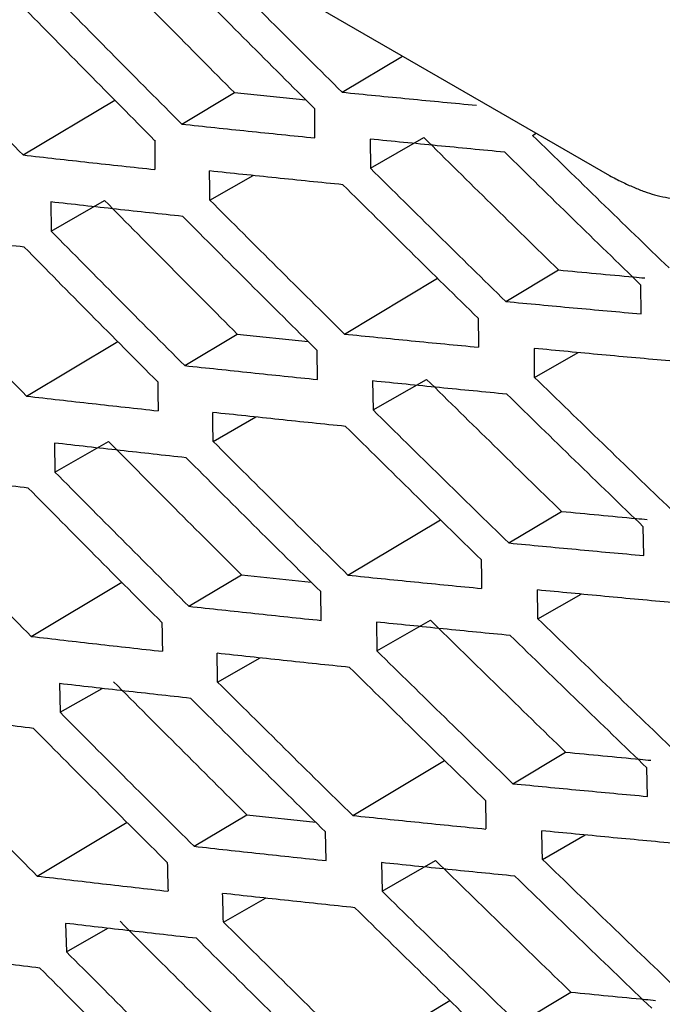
# Model space of a CAD drawing. Header units: millimetres. Extents: x -0.44 to 1.31, y -0.87 to 1.29.
# Tile 153 of 182: x 0.9355 to 0.94413, y 0.85434 to 0.86756. Entities that reach past the tile are written whole.
import ezdxf

# ---------------------------------------------------------------- set-up
doc = ezdxf.new("R2010")
doc.units = ezdxf.units.MM

msp = doc.modelspace()

# ---------------------------------------------------------------- linework, layer by layer
at = {"color": 7, "linetype": 'Continuous', "lineweight": 25}
for p, q in [((0.910616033, 0.8844047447), (0.9434219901, 0.8654667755)), ((0.9398313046, 0.8665857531), (0.9406421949, 0.8670714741)), ((0.9376771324, 0.8661574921), (0.9383840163, 0.8665809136)), ((0.9383840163, 0.8665809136), (0.9393455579, 0.8664814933)), ((0.935545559, 0.8657428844), (0.9367782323, 0.8664812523)), ((0.9394654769, 0.8659725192), (0.93946241, 0.8663644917)), ((0.9423894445, 0.8660061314), (0.9424388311, 0.8660343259)), ((0.9402073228, 0.8659561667), (0.9402104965, 0.8655646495)), ((0.9402104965, 0.86556465), (0.9409303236, 0.8659755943)), ((0.9380545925, 0.8651364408), (0.9386351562, 0.8654678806)), ((0.9359165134, 0.8651129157), (0.9359217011, 0.8647212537)), ((0.9359217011, 0.8647212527), (0.9366410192, 0.8651319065)), ((0.942030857, 0.8637748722), (0.9427381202, 0.8641985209)), ((0.9398622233, 0.8633380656), (0.9411138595, 0.8640877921)), ((0.9438473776, 0.8636085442), (0.9438443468, 0.8639966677)), ((0.9377162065, 0.8629146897), (0.9384230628, 0.8633380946)), ((0.9384230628, 0.8633380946), (0.9393735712, 0.8632382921)), ((0.9355927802, 0.862504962), (0.9368171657, 0.8632383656)), ((0.9394998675, 0.8627273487), (0.9394948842, 0.8631172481)), ((0.9424167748, 0.8627555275), (0.9430023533, 0.8630898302)), ((0.940246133, 0.8623187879), (0.9409659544, 0.862729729)), ((0.9402409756, 0.862708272), (0.940246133, 0.8623187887)), ((0.9380985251, 0.8618953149), (0.9386741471, 0.8622239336)), ((0.9359667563, 0.8618740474), (0.9359739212, 0.8614848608)), ((0.9359739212, 0.8614848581), (0.9366932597, 0.8618955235)), ((0.942069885, 0.8605320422), (0.9427771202, 0.8609556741)), ((0.9399094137, 0.8601001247), (0.9411527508, 0.8608448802)), ((0.9438817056, 0.860363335), (0.943876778, 0.8607493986)), ((0.9377715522, 0.8596816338), (0.9384784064, 0.8601050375)), ((0.9384784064, 0.8601050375), (0.9394170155, 0.8600049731)), ((0.9356562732, 0.8592767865), (0.9368719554, 0.8600049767)), ((0.9395502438, 0.8594919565), (0.9395433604, 0.8598793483)), ((0.9424606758, 0.8595143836), (0.9430413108, 0.8598458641)), ((0.9402912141, 0.859469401), (0.9402983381, 0.859082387)), ((0.9402983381, 0.8590823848), (0.9410181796, 0.8594933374)), ((0.9381590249, 0.8586636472), (0.9387290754, 0.8589890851)), ((0.9360335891, 0.8586442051), (0.9360427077, 0.8582579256)), ((0.9360427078, 0.8582579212), (0.9366060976, 0.8585795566)), ((0.9421251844, 0.8572989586), (0.9428324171, 0.857722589)), ((0.9399728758, 0.8568719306), (0.9412074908, 0.8576114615)), ((0.9439320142, 0.857127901), (0.943925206, 0.8575114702)), ((0.9357360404, 0.856058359), (0.93694261, 0.8567810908)), ((0.9378431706, 0.8564583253), (0.9385500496, 0.8568817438)), ((0.9385500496, 0.8568817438), (0.9394758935, 0.8567815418)), ((0.9396166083, 0.8562663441), (0.9396078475, 0.8566507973)), ((0.942521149, 0.8562827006), (0.943096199, 0.8566109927)), ((0.9403671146, 0.8558554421), (0.9410870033, 0.8562664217)), ((0.9403580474, 0.8562395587), (0.9403671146, 0.8558554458)), ((0.9382360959, 0.8554414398), (0.938799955, 0.8557633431)), ((0.9361170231, 0.8554233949), (0.9361280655, 0.8550404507)), ((0.9361280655, 0.8550404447), (0.9366849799, 0.8553583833)), ((0.9421967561, 0.8540756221), (0.9429040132, 0.8544992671)), ((0.9400526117, 0.8536534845), (0.9412780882, 0.8543875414))]:
    msp.add_line(p, q, dxfattribs=at)
for points in [[(0.9366053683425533, 0.8683777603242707), (0.9371960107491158, 0.86777748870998), (0.9377888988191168, 0.867178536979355), (0.9383840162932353, 0.8665809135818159)], [(0.9373131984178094, 0.8659397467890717), (0.9373145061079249, 0.86580900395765), (0.9373158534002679, 0.8656782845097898), (0.9373172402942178, 0.8655475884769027)], [(0.9409303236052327, 0.8659755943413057), (0.9415307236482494, 0.8653818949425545), (0.9421333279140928, 0.8647895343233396), (0.9427381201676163, 0.8641985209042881)], [(0.9380548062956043, 0.8651365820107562), (0.9380533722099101, 0.8652671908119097), (0.9380519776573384, 0.8653978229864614), (0.9380506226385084, 0.8655284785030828)], [(0.9366410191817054, 0.8651319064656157), (0.9372327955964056, 0.8645326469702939), (0.9378268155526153, 0.8639347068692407), (0.9384230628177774, 0.8633380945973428)], [(0.9416586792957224, 0.863550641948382), (0.9416599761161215, 0.8634208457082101), (0.941661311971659, 0.863291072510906), (0.9416626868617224, 0.8631613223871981)], [(0.9424169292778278, 0.8627556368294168), (0.9424155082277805, 0.8628851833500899), (0.9424141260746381, 0.8630147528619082), (0.9424127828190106, 0.8631443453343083)], [(0.940965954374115, 0.8627297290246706), (0.9415674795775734, 0.8621370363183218), (0.942171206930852, 0.8615456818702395), (0.9427771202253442, 0.8609556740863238)], [(0.9373536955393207, 0.8626971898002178), (0.9373556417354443, 0.8625672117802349), (0.9373576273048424, 0.8624372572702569), (0.9373596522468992, 0.8623073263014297)], [(0.9380987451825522, 0.8618954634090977), (0.9380966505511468, 0.8620253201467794), (0.9380945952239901, 0.8621552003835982), (0.9380925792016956, 0.8622851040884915)], [(0.9366932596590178, 0.8618955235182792), (0.9372860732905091, 0.861297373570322), (0.9378811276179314, 0.8607005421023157), (0.9384784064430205, 0.8601050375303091)], [(0.9416991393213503, 0.8603080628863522), (0.941701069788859, 0.8601790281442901), (0.9417030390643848, 0.8600500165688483), (0.9417050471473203, 0.8599210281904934)], [(0.9424608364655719, 0.8595144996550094), (0.9424587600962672, 0.8596432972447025), (0.9424567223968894, 0.859772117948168), (0.9424547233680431, 0.8599009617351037)], [(0.937410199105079, 0.8594639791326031), (0.9374127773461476, 0.859334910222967), (0.9374153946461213, 0.8592058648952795), (0.9374180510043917, 0.8590768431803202)], [(0.9410181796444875, 0.859493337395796), (0.9416207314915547, 0.8589017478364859), (0.9422254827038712, 0.8583114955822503), (0.9428324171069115, 0.8577225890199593)], [(0.9381592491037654, 0.8586638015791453), (0.9381565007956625, 0.8587927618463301), (0.9381537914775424, 0.8589217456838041), (0.9381511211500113, 0.8590507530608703)], [(0.9367620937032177, 0.8586686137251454), (0.9373558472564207, 0.8580716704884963), (0.9379518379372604, 0.8574760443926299), (0.9385500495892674, 0.8568817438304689)], [(0.941755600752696, 0.8570748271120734), (0.9417581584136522, 0.8569466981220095), (0.9417607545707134, 0.8568185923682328), (0.9417633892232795, 0.856690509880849)], [(0.9425213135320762, 0.8562828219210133), (0.9425185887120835, 0.8564107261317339), (0.9425159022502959, 0.8565386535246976), (0.9425132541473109, 0.856666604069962)], [(0.9410870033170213, 0.8562664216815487), (0.9416904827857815, 0.855676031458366), (0.9422961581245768, 0.8550869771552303), (0.9429040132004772, 0.8544992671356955)], [(0.9374827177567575, 0.8562401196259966), (0.9374859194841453, 0.8561121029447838), (0.9374891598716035, 0.8559841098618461), (0.9374924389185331, 0.8558561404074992)], [(0.9382363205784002, 0.8554415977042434), (0.9382329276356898, 0.8555695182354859), (0.9382295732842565, 0.8556974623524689), (0.9382262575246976, 0.8558254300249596)], [(0.9368475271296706, 0.8554511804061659), (0.9374421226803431, 0.8548555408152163), (0.9380389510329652, 0.8542612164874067), (0.9386379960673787, 0.8536682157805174)]]:
    msp.add_open_spline(points, degree=3, dxfattribs=at)
for points, knots in [([(0.9380272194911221, 0.8683870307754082), (0.9383267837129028, 0.8680864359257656), (0.9389262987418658, 0.867484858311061), (0.9395295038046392, 0.8668855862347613), (0.9398313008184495, 0.8665857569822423)], [0, 0, 0, 0, 0.4996775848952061, 1, 1, 1, 1]), ([(0.9394624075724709, 0.8663644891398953), (0.9391610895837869, 0.8666647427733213), (0.9385588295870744, 0.8672648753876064), (0.9379602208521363, 0.8678672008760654), (0.9376611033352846, 0.8681681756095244)], [0, 0, 0, 0, 0.5003121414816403, 1, 1, 1, 1]), ([(0.9358860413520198, 0.8679671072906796), (0.9361834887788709, 0.8676650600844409), (0.9367786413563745, 0.8670607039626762), (0.9373775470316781, 0.8664586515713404), (0.9376771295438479, 0.8661574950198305)], [0, 0, 0, 0, 0.4997834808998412, 1, 1, 1, 1]), ([(0.9373129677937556, 0.8659396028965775), (0.9370138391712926, 0.8662411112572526), (0.9364158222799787, 0.8668438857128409), (0.9358215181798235, 0.8674488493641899), (0.9355244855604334, 0.8677512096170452)], [0, 0, 0, 0, 0.5002009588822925, 1, 1, 1, 1]), ([(0.9337678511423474, 0.8675604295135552), (0.9340631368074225, 0.8672569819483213), (0.9346538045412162, 0.8666499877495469), (0.935248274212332, 0.8660452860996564), (0.9355455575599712, 0.8657428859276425)], [0, 0, 0, 0, 0.4999183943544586, 1, 1, 1, 1]), ([(0.9398312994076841, 0.866585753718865), (0.9401309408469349, 0.8665561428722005), (0.9407307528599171, 0.8664968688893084), (0.9413341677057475, 0.8664398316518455), (0.9416361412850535, 0.8664112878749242)], [0, 0, 0, 0, 0.4995589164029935, 1, 1, 1, 1]), ([(0.9376771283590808, 0.8661574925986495), (0.9379740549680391, 0.8661261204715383), (0.9385683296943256, 0.8660633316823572), (0.9391662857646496, 0.8660028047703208), (0.9394654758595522, 0.8659725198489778)], [0, 0, 0, 0, 0.4996453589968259, 1, 1, 1, 1]), ([(0.9420148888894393, 0.8657807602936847), (0.9417124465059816, 0.8658095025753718), (0.9411081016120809, 0.8658669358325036), (0.9405074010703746, 0.8659264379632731), (0.9402073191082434, 0.8659561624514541)], [0, 0, 0, 0, 0.5004466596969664, 1, 1, 1, 1]), ([(0.94238943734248, 0.866006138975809), (0.9426937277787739, 0.865709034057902), (0.9433028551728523, 0.865114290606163), (0.9439155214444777, 0.864521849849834), (0.9442221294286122, 0.8642253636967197)], [0, 0, 0, 0, 0.4995513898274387, 1, 1, 1, 1]), ([(0.9438443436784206, 0.8639966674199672), (0.9435382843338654, 0.8642937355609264), (0.9429267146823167, 0.8648873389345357), (0.9423186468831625, 0.865483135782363), (0.9420148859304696, 0.8657807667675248)], [0, 0, 0, 0, 0.5004488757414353, 1, 1, 1, 1]), ([(0.935545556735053, 0.8657428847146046), (0.9358397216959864, 0.8657097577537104), (0.9364283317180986, 0.8656434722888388), (0.9370206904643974, 0.865579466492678), (0.937317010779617, 0.8655474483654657)], [0, 0, 0, 0, 0.4997620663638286, 1, 1, 1, 1]), ([(0.9434219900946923, 0.8654667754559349), (0.9434780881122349, 0.8654375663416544), (0.9435866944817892, 0.8653810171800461), (0.9437439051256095, 0.865309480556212), (0.9438899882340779, 0.865251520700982), (0.94408157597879, 0.8651895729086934), (0.944320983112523, 0.8651449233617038), (0.944599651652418, 0.8651456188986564), (0.9448600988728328, 0.8651960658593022), (0.9450905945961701, 0.8652986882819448), (0.9452947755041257, 0.865453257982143), (0.9454090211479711, 0.8655891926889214), (0.9454686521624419, 0.8656601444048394)], [0, 0, 0, 0, 0.0687838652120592, 0.1331663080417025, 0.1933000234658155, 0.2493724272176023, 0.3723721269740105, 0.499608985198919, 0.6263467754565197, 0.7497082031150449, 0.869359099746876, 1, 1, 1, 1]), ([(0.9398411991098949, 0.8653431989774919), (0.9395415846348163, 0.8653735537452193), (0.9389427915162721, 0.8654342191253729), (0.9383477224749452, 0.8654969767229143), (0.9380504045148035, 0.8655283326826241)], [0, 0, 0, 0, 0.5003639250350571, 0.9999999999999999, 0.9999999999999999, 0.9999999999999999, 0.9999999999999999]), ([(0.9402104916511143, 0.8655646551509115), (0.9405127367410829, 0.8652660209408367), (0.9411177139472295, 0.8646682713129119), (0.9417263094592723, 0.8640728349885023), (0.9420308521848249, 0.8637748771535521)], [0, 0, 0, 0, 0.4995974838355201, 1, 1, 1, 1]), ([(0.941658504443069, 0.863550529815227), (0.9413544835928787, 0.8638489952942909), (0.9407469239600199, 0.864445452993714), (0.9401429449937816, 0.8650441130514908), (0.9398411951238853, 0.8653432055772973)], [0, 0, 0, 0, 0.500396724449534, 1, 1, 1, 1]), ([(0.9376901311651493, 0.8649180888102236), (0.9373934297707, 0.8649500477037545), (0.9368003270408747, 0.8650139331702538), (0.9362110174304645, 0.8650799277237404), (0.9359165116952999, 0.8651129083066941)], [0, 0, 0, 0, 0.5002529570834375, 1, 1, 1, 1]), ([(0.9380545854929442, 0.8651364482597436), (0.9383547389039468, 0.8648363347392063), (0.9389554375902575, 0.8642357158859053), (0.9395598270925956, 0.8636374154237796), (0.9398622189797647, 0.8633380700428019)], [0, 0, 0, 0, 0.49967382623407, 1, 1, 1, 1]), ([(0.9394948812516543, 0.8631172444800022), (0.9391929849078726, 0.8634170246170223), (0.9385895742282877, 0.8640162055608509), (0.9379898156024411, 0.8646175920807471), (0.9376901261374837, 0.8649180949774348)], [0, 0, 0, 0, 0.5003165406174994, 0.9999999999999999, 0.9999999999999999, 0.9999999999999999, 0.9999999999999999]), ([(0.9355616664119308, 0.8645056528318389), (0.9352679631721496, 0.8645392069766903), (0.934680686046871, 0.8646063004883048), (0.9340972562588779, 0.8646755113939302), (0.9338056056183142, 0.8647101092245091)], [0, 0, 0, 0, 0.5001101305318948, 1, 1, 1, 1]), ([(0.9359216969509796, 0.8647212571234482), (0.9362197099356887, 0.8644197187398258), (0.9368160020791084, 0.8638163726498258), (0.9374160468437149, 0.8632153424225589), (0.93771620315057, 0.8629146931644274)], [0, 0, 0, 0, 0.499776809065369, 1, 1, 1, 1]), ([(0.9373534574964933, 0.8626970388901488), (0.9370537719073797, 0.8629980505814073), (0.9364546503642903, 0.8635998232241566), (0.9358592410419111, 0.864203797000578), (0.9355616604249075, 0.8645056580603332)], [0, 0, 0, 0, 0.5002083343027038, 1, 1, 1, 1]), ([(0.9338117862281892, 0.8643193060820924), (0.9341076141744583, 0.8640163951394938), (0.9346993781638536, 0.8634104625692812), (0.9352949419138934, 0.8628068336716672), (0.9355927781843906, 0.8625049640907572)], [0, 0, 0, 0, 0.4999086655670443, 1, 1, 1, 1]), ([(0.9427381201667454, 0.8641985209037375), (0.943073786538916, 0.8641670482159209), (0.9434587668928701, 0.8641309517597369), (0.9438458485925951, 0.8640961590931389), (0.9438954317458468, 0.8640917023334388)], [0, 0, 0, 0, 0.8719051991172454, 1, 1, 1, 1]), ([(0.9420308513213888, 0.8637748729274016), (0.9423324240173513, 0.8637466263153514), (0.9429361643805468, 0.8636900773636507), (0.9435434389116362, 0.8636357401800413), (0.9438473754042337, 0.863608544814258)], [0, 0, 0, 0, 0.4995072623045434, 1, 1, 1, 1]), ([(0.9398622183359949, 0.8633380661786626), (0.9401611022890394, 0.8633080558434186), (0.9407593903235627, 0.8632479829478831), (0.9413612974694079, 0.8631901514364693), (0.9416625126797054, 0.8631612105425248)], [0, 0, 0, 0, 0.4995653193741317, 1, 1, 1, 1]), ([(0.9442320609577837, 0.8629763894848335), (0.9439276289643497, 0.863003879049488), (0.94331936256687, 0.8630588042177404), (0.9427146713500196, 0.8631157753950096), (0.942412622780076, 0.8631442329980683)], [0, 0, 0, 0, 0.5004912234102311, 1, 1, 1, 1]), ([(0.9377162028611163, 0.8629146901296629), (0.9380123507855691, 0.862882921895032), (0.9386050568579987, 0.8628193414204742), (0.9392014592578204, 0.8627580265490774), (0.9394998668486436, 0.8627273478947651)], [0, 0, 0, 0, 0.4996539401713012, 1, 1, 1, 1]), ([(0.942416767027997, 0.8627555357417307), (0.9427216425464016, 0.8624589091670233), (0.9433319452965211, 0.8618651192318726), (0.9439457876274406, 0.8612736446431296), (0.9442529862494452, 0.860977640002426)], [0, 0, 0, 0, 0.4995480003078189, 1, 1, 1, 1]), ([(0.9420438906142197, 0.8625306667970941), (0.9417422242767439, 0.8625597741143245), (0.9411394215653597, 0.8626179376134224), (0.9405402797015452, 0.8626781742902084), (0.9402409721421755, 0.8627082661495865)], [0, 0, 0, 0, 0.5004395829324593, 1, 1, 1, 1]), ([(0.9355927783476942, 0.8625049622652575), (0.9358861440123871, 0.8624714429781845), (0.936473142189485, 0.8624043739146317), (0.9370639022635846, 0.8623395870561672), (0.9373594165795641, 0.8623071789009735)], [0, 0, 0, 0, 0.499772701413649, 1, 1, 1, 1]), ([(0.9438767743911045, 0.8607493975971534), (0.9435701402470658, 0.8610459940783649), (0.9429574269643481, 0.8616386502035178), (0.9423482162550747, 0.8622335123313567), (0.9420438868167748, 0.8625306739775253)], [0, 0, 0, 0, 0.5004529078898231, 1, 1, 1, 1]), ([(0.9398783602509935, 0.8620976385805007), (0.9395795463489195, 0.8621283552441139), (0.938982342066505, 0.8621897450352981), (0.9383888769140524, 0.8622532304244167), (0.9380923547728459, 0.8622849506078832)], [0, 0, 0, 0, 0.5003545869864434, 1, 1, 1, 1]), ([(0.9402461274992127, 0.8623187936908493), (0.9405489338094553, 0.862020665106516), (0.941155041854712, 0.8614239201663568), (0.9417647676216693, 0.8608295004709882), (0.9420698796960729, 0.86053204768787)], [0, 0, 0, 0, 0.4995913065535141, 1, 1, 1, 1]), ([(0.9416989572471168, 0.8603079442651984), (0.9413943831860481, 0.8606059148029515), (0.9407857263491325, 0.8612013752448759), (0.9401806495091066, 0.8617990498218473), (0.9398783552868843, 0.8620976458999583)], [0, 0, 0, 0, 0.5004035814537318, 1, 1, 1, 1]), ([(0.9377354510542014, 0.8616770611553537), (0.9374395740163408, 0.8617093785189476), (0.93684810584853, 0.8617739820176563), (0.9362604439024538, 0.8618406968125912), (0.9359667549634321, 0.8618740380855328)], [0, 0, 0, 0, 0.500241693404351, 1, 1, 1, 1]), ([(0.9380985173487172, 0.861895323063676), (0.9383992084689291, 0.8615957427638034), (0.9390009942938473, 0.8609961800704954), (0.939606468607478, 0.8603989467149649), (0.9399094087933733, 0.8601001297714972)], [0, 0, 0, 0, 0.4996646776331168, 0.9999999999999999, 0.9999999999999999, 0.9999999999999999, 0.9999999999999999]), ([(0.9395433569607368, 0.8598793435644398), (0.9392409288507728, 0.8601786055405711), (0.9386364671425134, 0.8607767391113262), (0.9380356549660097, 0.8613770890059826), (0.9377354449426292, 0.8616770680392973)], [0, 0, 0, 0, 0.5003263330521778, 1, 1, 1, 1]), ([(0.935615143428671, 0.861269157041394), (0.9353222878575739, 0.8613030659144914), (0.9347366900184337, 0.8613708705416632), (0.9341549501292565, 0.8614407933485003), (0.9338641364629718, 0.8614757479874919)], [0, 0, 0, 0, 0.5000967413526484, 1, 1, 1, 1]), ([(0.935973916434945, 0.8614848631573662), (0.9362724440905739, 0.8611838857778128), (0.9368697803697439, 0.8605816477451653), (0.9374708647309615, 0.8599817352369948), (0.9377715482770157, 0.8596816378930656)], [0, 0, 0, 0, 0.4997648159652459, 1, 1, 1, 1]), ([(0.9374099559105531, 0.859463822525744), (0.9371097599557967, 0.859764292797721), (0.9365096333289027, 0.8603649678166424), (0.9359132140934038, 0.8609678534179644), (0.935615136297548, 0.8612691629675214)], [0, 0, 0, 0, 0.500221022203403, 1, 1, 1, 1]), ([(0.9338722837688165, 0.8610876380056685), (0.9341686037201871, 0.8607853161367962), (0.9347613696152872, 0.8601805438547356), (0.9353579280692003, 0.8595780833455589), (0.9356562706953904, 0.859276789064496)], [0, 0, 0, 0, 0.4998937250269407, 1, 1, 1, 1]), ([(0.9427771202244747, 0.8609556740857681), (0.9431119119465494, 0.8609237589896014), (0.9434948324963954, 0.8608872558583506), (0.9438798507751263, 0.8608520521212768), (0.9439282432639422, 0.860847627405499)], [0, 0, 0, 0, 0.8743111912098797, 1, 1, 1, 1]), ([(0.9420698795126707, 0.8605320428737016), (0.9423706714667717, 0.8605033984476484), (0.9429728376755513, 0.8604460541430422), (0.9435785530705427, 0.860390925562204), (0.9438817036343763, 0.860363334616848)], [0, 0, 0, 0, 0.4995164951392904, 1, 1, 1, 1]), ([(0.9399094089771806, 0.8601001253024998), (0.9402074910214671, 0.860069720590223), (0.9408041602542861, 0.8600088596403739), (0.9414044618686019, 0.8599502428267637), (0.9417048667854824, 0.8599209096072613)], [0, 0, 0, 0, 0.4995766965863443, 1, 1, 1, 1]), ([(0.9442691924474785, 0.8597308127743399), (0.9439655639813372, 0.8597586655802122), (0.9433588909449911, 0.8598143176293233), (0.9427558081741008, 0.8598720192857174), (0.942454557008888, 0.8599008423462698)], [0, 0, 0, 0, 0.500481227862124, 1, 1, 1, 1]), ([(0.9377715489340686, 0.8596816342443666), (0.9380668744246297, 0.8596494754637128), (0.9386579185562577, 0.8595851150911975), (0.9392526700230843, 0.8595230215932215), (0.9395502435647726, 0.859491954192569)], [0, 0, 0, 0, 0.4996674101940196, 1, 1, 1, 1]), ([(0.9420891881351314, 0.8592896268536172), (0.9417883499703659, 0.8593190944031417), (0.9411871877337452, 0.8593779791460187), (0.940589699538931, 0.8594389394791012), (0.9402912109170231, 0.8594693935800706)], [0, 0, 0, 0, 0.50042758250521, 0.9999999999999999, 0.9999999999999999, 0.9999999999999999, 0.9999999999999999]), ([(0.9424606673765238, 0.8595143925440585), (0.9427660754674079, 0.859218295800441), (0.9433774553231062, 0.8586255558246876), (0.9439923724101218, 0.8580351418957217), (0.9443001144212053, 0.8577396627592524)], [0, 0, 0, 0, 0.4995390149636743, 1, 1, 1, 1]), ([(0.9439252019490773, 0.8575114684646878), (0.9436180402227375, 0.8578075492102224), (0.9430042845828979, 0.8583991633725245), (0.9423940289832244, 0.8589929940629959), (0.9420891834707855, 0.8592896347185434)], [0, 0, 0, 0, 0.5004625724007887, 0.9999999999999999, 0.9999999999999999, 0.9999999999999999, 0.9999999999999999]), ([(0.9356562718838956, 0.8592767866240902), (0.9359487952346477, 0.8592428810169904), (0.9365340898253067, 0.8591750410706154), (0.9371231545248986, 0.8591094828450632), (0.9374178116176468, 0.8590766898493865)], [0, 0, 0, 0, 0.4997882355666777, 1, 1, 1, 1]), ([(0.9399318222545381, 0.8588611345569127), (0.9396338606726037, 0.8588922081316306), (0.9390383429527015, 0.8589543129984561), (0.9384465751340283, 0.8590185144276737), (0.9381508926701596, 0.8590505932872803)], [0, 0, 0, 0, 0.5003404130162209, 1, 1, 1, 1]), ([(0.9402983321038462, 0.8590823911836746), (0.9406016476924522, 0.8587848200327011), (0.9412087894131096, 0.8581891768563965), (0.9418195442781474, 0.8575958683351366), (0.9421251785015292, 0.8572989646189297)], [0, 0, 0, 0, 0.4995795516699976, 1, 1, 1, 1]), ([(0.9417554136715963, 0.8570747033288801), (0.9414503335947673, 0.8573721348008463), (0.9408406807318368, 0.8579665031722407), (0.940234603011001, 0.8585630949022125), (0.9399318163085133, 0.8588611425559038)], [0, 0, 0, 0, 0.5004160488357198, 1, 1, 1, 1]), ([(0.9377970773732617, 0.8584450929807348), (0.9375020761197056, 0.858477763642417), (0.936912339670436, 0.858543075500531), (0.9363264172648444, 0.858610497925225), (0.9360335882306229, 0.8586441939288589)], [0, 0, 0, 0, 0.5002255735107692, 1, 1, 1, 1]), ([(0.9381590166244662, 0.8586636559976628), (0.9384601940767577, 0.8583646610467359), (0.9390629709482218, 0.8577662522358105), (0.9396694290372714, 0.8571701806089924), (0.9399728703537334, 0.8568719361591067)], [0, 0, 0, 0, 0.4996499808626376, 1, 1, 1, 1]), ([(0.9396078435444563, 0.8566507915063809), (0.939304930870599, 0.8569494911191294), (0.9386995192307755, 0.8575464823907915), (0.938097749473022, 0.8581456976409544), (0.9377970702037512, 0.8584451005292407)], [0, 0, 0, 0, 0.50034167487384, 1, 1, 1, 1]), ([(0.9356849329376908, 0.8580417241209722), (0.9353929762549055, 0.8580759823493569), (0.9348091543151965, 0.8581444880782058), (0.9342291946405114, 0.8582151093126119), (0.9339392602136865, 0.8582504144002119)], [0, 0, 0, 0, 0.5000782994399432, 1, 1, 1, 1]), ([(0.936042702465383, 0.8582579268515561), (0.9363416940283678, 0.8579575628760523), (0.9369399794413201, 0.8573565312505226), (0.9375420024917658, 0.8567578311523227), (0.9378431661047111, 0.8564583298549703)], [0, 0, 0, 0, 0.4997473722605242, 1, 1, 1, 1]), ([(0.9374824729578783, 0.8562399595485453), (0.9371818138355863, 0.8565398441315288), (0.9365807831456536, 0.8571393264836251), (0.9359834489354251, 0.8577410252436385), (0.9356849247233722, 0.8580417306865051)], [0, 0, 0, 0, 0.5002392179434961, 1, 1, 1, 1]), ([(0.9339493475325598, 0.8578654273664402), (0.9342461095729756, 0.8575637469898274), (0.9348397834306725, 0.8569602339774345), (0.9354372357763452, 0.8563590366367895), (0.935736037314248, 0.8560583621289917)], [0, 0, 0, 0, 0.499873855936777, 0.9999999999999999, 0.9999999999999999, 0.9999999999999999, 0.9999999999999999]), ([(0.9428324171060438, 0.8577225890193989), (0.9431662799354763, 0.8576902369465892), (0.9435469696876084, 0.8576533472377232), (0.9439297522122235, 0.8576177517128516), (0.9439768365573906, 0.8576133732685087)], [0, 0, 0, 0, 0.8769945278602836, 1, 1, 1, 1]), ([(0.9421251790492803, 0.8572989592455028), (0.942425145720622, 0.8572699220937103), (0.9430256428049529, 0.8572117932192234), (0.9436297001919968, 0.8571558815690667), (0.9439320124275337, 0.8571278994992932)], [0, 0, 0, 0, 0.4995306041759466, 1, 1, 1, 1]), ([(0.9399728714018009, 0.8568719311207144), (0.9402701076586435, 0.8568411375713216), (0.9408650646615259, 0.8567795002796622), (0.9414636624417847, 0.8567201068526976), (0.9417632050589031, 0.8566903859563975)], [0, 0, 0, 0, 0.4995928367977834, 0.9999999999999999, 0.9999999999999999, 0.9999999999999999, 0.9999999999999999]), ([(0.9443226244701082, 0.8564942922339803), (0.9440198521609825, 0.8565225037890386), (0.9434148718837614, 0.8565788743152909), (0.9428134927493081, 0.8566372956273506), (0.9425130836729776, 0.8566664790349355)], [0, 0, 0, 0, 0.5004664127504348, 1, 1, 1, 1]), ([(0.9378431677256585, 0.8564583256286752), (0.938137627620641, 0.8564257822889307), (0.9387269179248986, 0.8563606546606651), (0.9393199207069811, 0.8562977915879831), (0.9396166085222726, 0.8562663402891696)], [0, 0, 0, 0, 0.4996856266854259, 1, 1, 1, 1]), ([(0.942521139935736, 0.8562827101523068), (0.9428270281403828, 0.8559871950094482), (0.9434393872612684, 0.855395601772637), (0.9440552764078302, 0.8548063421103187), (0.9443635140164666, 0.8545114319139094)], [0, 0, 0, 0, 0.4995242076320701, 1, 1, 1, 1]), ([(0.9421507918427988, 0.8560576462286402), (0.9418508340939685, 0.8560874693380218), (0.9412514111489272, 0.8561470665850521), (0.9406556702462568, 0.856208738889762), (0.9403580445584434, 0.8562395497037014)], [0, 0, 0, 0, 0.5004108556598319, 1, 1, 1, 1]), ([(0.9357360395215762, 0.8560583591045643), (0.9360276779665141, 0.8560240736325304), (0.9366111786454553, 0.85595547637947), (0.9371984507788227, 0.855889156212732), (0.9374921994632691, 0.8558559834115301)], [0, 0, 0, 0, 0.4998082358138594, 1, 1, 1, 1]), ([(0.9439896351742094, 0.8542828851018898), (0.9436819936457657, 0.8545784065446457), (0.9430672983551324, 0.8551688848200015), (0.9424560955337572, 0.8557615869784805), (0.9421507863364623, 0.8560576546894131)], [0, 0, 0, 0, 0.5004780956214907, 1, 1, 1, 1]), ([(0.9403671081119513, 0.8558554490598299), (0.9406708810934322, 0.8555584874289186), (0.9412789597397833, 0.8549640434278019), (0.9418906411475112, 0.8543719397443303), (0.9421967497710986, 0.854075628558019)], [0, 0, 0, 0, 0.4995619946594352, 1, 1, 1, 1]), ([(0.9400015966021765, 0.8556336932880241), (0.9397045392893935, 0.8556651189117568), (0.9391108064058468, 0.855727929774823), (0.9385208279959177, 0.8557928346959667), (0.9382260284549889, 0.8558252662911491)], [0, 0, 0, 0, 0.5003214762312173, 1, 1, 1, 1]), ([(0.9418278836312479, 0.8538508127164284), (0.9415223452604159, 0.8541476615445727), (0.9409117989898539, 0.8547408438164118), (0.9403048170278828, 0.8553362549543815), (0.9400015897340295, 0.8556337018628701)], [0, 0, 0, 0, 0.5004344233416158, 0.9999999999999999, 0.9999999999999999, 0.9999999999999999, 0.9999999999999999]), ([(0.9378750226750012, 0.8552221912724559), (0.9375809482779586, 0.8552552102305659), (0.9369930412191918, 0.8553212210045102), (0.9364089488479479, 0.8553893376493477), (0.9361170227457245, 0.8554233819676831)], [0, 0, 0, 0, 0.5002055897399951, 1, 1, 1, 1]), ([(0.9382360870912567, 0.8554414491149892), (0.9385376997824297, 0.8551430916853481), (0.9391413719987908, 0.854545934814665), (0.9397487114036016, 0.853951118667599), (0.9400526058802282, 0.8536534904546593)], [0, 0, 0, 0, 0.4996299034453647, 1, 1, 1, 1]), ([(0.9396883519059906, 0.8534315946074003), (0.9393850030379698, 0.8537296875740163), (0.9387787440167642, 0.8543254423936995), (0.938176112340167, 0.8549234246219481), (0.937875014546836, 0.8552221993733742)], [0, 0, 0, 0, 0.5003618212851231, 1, 1, 1, 1]), ([(0.935771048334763, 0.8548233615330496), (0.9354800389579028, 0.8548579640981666), (0.9348980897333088, 0.8549271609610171), (0.9343199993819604, 0.8549984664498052), (0.9340309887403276, 0.855034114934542)], [0, 0, 0, 0, 0.5000597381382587, 1, 1, 1, 1]), ([(0.9361280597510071, 0.8550404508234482), (0.9364274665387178, 0.8547407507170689), (0.9370266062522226, 0.8541410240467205), (0.9376294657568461, 0.853543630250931), (0.9379310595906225, 0.8532447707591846)], [0, 0, 0, 0, 0.4997278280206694, 1, 1, 1, 1]), ([(0.9375710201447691, 0.8530254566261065), (0.9372699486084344, 0.8533247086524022), (0.9366681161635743, 0.853922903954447), (0.9360699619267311, 0.854523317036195), (0.9357710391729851, 0.854823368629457)], [0, 0, 0, 0, 0.5002580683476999, 1, 1, 1, 1]), ([(0.9340429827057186, 0.8546526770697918), (0.9343401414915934, 0.8543516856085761), (0.934934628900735, 0.8537495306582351), (0.9355328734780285, 0.8531496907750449), (0.9358320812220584, 0.8528496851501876)], [0, 0, 0, 0, 0.4998571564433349, 1, 1, 1, 1]), ([(0.9429040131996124, 0.8544992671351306), (0.9432368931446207, 0.8544664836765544), (0.9436151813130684, 0.8544292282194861), (0.9439955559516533, 0.8543932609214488), (0.9440412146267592, 0.8543889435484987)], [0, 0, 0, 0, 0.8799639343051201, 1, 1, 1, 1])]:
    msp.add_open_spline(points, degree=3, knots=knots, dxfattribs=at)

doc.saveas('drawing.dxf')
